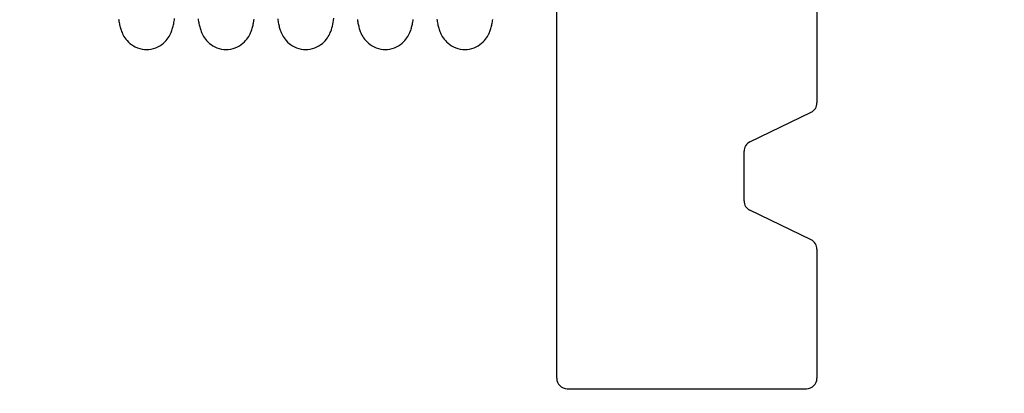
# Model space of a CAD drawing. Header units: inches. Extents: x 0 to 58.6, y -0.2 to 37.9.
# Tile 18 of 66: x 2.854 to 3.8, y 24.314 to 24.672. Entities that reach past the tile are written whole.
import ezdxf

# ---------------------------------------------------------------- set-up
doc = ezdxf.new("R2010")
doc.units = ezdxf.units.IN
doc.header["$LTSCALE"] = 3.224138
doc.header["$MEASUREMENT"] = 0
doc.layers.get('0').update_dxf_attribs({"linetype": 'CONTINUOUS'})
doc.layers.add('DIMENSIONS', color=7, linetype='CONTINUOUS')
doc.styles.get("Standard").update_dxf_attribs({"font": 'txt', "width": 0.8})
doc.dimstyles.new('DIMSTYLE_1', dxfattribs={"dimtxt": 0.293103, "dimasz": 0.344828, "dimexe": 0.18, "dimexo": 0.0625, "dimgap": 0.09, "dimtad": 0, "dimtih": 1, "dimtoh": 1, "dimzin": 4, "dimdsep": 46, "dimtxsty": 'Standard', "dimblk": '_FILLED', "dimblk1": '_FILLED', "dimblk2": '_FILLED', "dimcen": 0.09, "dimadec": 0, "dimazin": 0, "dimtfac": 1, "dimtofl": 0, "dimtmove": 0, "dimatfit": 3, "dimldrblk": '_FILLED', "dimfxl": 0, "dimtolj": 1, "dimtzin": 4, "dimarcsym": 0})

# ---------------------------------------------------------------- blocks, each defined once
blk = doc.blocks.new('_FILLED')
at = {"color": 0, "linetype": 'ByBlock'}
blk.add_solid([(0, 0), (-1, 0.2), (-1, -0.2)], dxfattribs=at)
blk = doc.blocks.new('*D')
at = {"layer": 'DIMENSIONS', "color": 2, "linetype": 'CONTINUOUS'}
for p, q in [((3.93547, 33.10518), (1.73522, 33.10518)), ((2.04556, 33.10518), (2.04556, 30.80216)), ((5.50478, 31.61648), (7.88842, 31.61648)), ((7.57807, 31.61648), (7.57807, 30.12628)), ((2.04556, 27.60518), (2.04556, 29.7763)), ((7.57807, 27.60518), (7.57807, 29.10041)), ((3.99797, 27.60518), (1.73522, 27.60518)), ((4.96323, 27.60518), (7.88842, 27.60518)), ((5.2634, 25.88147), (5.2634, 26.61358)), ((35.3884, 26.02397), (35.3884, 26.61358)), ((5.2634, 26.30323), (19.59314, 26.30323)), ((35.3884, 26.30323), (21.05866, 26.30323)), ((37.13986, 25.88659), (39.50806, 25.88659)), ((39.19772, 25.88659), (39.19772, 14.80698)), ((36.95668, 25.01159), (38.28124, 25.01159)), ((37.9709, 25.01159), (37.9709, 16.34255)), ((37.9709, 4.76159), (37.9709, 14.87703)), ((39.19772, 3.88659), (39.19772, 14.22078)), ((36.95668, 4.76159), (38.28124, 4.76159)), ((37.19364, 3.88659), (39.50806, 3.88659))]:
    blk.add_line(p, q, dxfattribs=at)
at = {"layer": 'DIMENSIONS', "color": 2, "linetype": 'CONTINUOUS', "xscale": 0.3448275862, "yscale": 0.3448275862, "zscale": 0.3448275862}
for p, rotation in [((2.04556, 33.10518), 90), ((7.57807, 31.61648), 90), ((2.04556, 27.60518), 270), ((7.57807, 27.60518), 270), ((5.2634, 26.30323), 180), ((39.19772, 25.88659), 90), ((37.9709, 25.01159), 90), ((37.9709, 4.76159), 270), ((39.19772, 3.88659), 270)]:
    blk.add_blockref('_FILLED', p, dxfattribs=dict(at, rotation=rotation))
blk.add_blockref('_FILLED', (35.3884, 26.30323), dxfattribs=at)
at = {"layer": 'DIMENSIONS', "color": 2, "linetype": 'CONTINUOUS', "width": 0.8}
for s, p in [('5.50', (1.57659, 30.36251)), ('REF.', (1.57659, 29.92285)), ('4.01', (7.10911, 29.68662)), ('REF.', (7.10911, 29.24697)), ('30.13', (19.73969, 26.15668)), ('20.25', (37.38469, 15.90289)), ('REF.', (37.50193, 15.46324)), ('TYP.', (37.50193, 15.02358)), ('22.00', (38.61151, 14.36733))]:
    blk.add_text(s, height=0.293103, dxfattribs=at).set_placement(p)

msp = doc.modelspace()

# ---------------------------------------------------------------- linework, layer by layer
at = {"color": 7, "linetype": 'CONTINUOUS'}
for p, q in [((3.3698, 24.32839), (3.3698, 25.68839)), ((3.6198, 25.42417), (3.6198, 24.59265)), ((3.55543, 24.55512), (3.61417, 24.58365)), ((3.5498, 24.49865), (3.5498, 24.54613)), ((3.61417, 24.46112), (3.55543, 24.48965)), ((3.6198, 24.45213), (3.6198, 24.32839)), ((3.3798, 24.31839), (3.6098, 24.31839))]:
    msp.add_line(p, q, dxfattribs=at)
for points in [[(2.94888, 24.67309), (2.94908, 24.67189), (2.94928, 24.67073), (2.94949, 24.66961), (2.94971, 24.66852), (2.94994, 24.66746), (2.95018, 24.66642), (2.95044, 24.66538), (2.95072, 24.66435), (2.95103, 24.66331), (2.95138, 24.66224), (2.95178, 24.66114), (2.95224, 24.66001), (2.95277, 24.65883), (2.95338, 24.65761), (2.95411, 24.65634), (2.95495, 24.65502), (2.95594, 24.65367), (2.95707, 24.65232), (2.95835, 24.65099), (2.95977, 24.6497), (2.96136, 24.64849), (2.9631, 24.64736), (2.965, 24.64635), (2.96705, 24.64547), (2.96921, 24.64477), (2.97146, 24.64427), (2.97375, 24.64397), (2.9758, 24.64389)], [(2.9758, 24.64389), (2.97789, 24.64398), (2.98019, 24.64428), (2.98244, 24.64479), (2.98462, 24.6455), (2.98668, 24.64639), (2.9886, 24.64742), (2.99036, 24.64858), (2.99194, 24.64981), (2.99335, 24.65109), (2.9946, 24.65239), (2.9957, 24.65372), (2.99667, 24.65505), (2.99751, 24.65637), (2.99823, 24.65765), (2.99885, 24.65888), (2.99937, 24.66003), (2.99981, 24.66113), (3.00019, 24.66218), (3.00053, 24.66321), (3.00084, 24.66423), (3.00112, 24.66526), (3.00139, 24.6663), (3.00164, 24.66738), (3.00188, 24.6685), (3.00211, 24.66966), (3.00234, 24.67088), (3.00256, 24.67216), (3.00278, 24.67351)], [(3.02531, 24.67321), (3.02551, 24.672), (3.02571, 24.67084), (3.02592, 24.66971), (3.02614, 24.66862), (3.02636, 24.66755), (3.02661, 24.6665), (3.02686, 24.66546), (3.02715, 24.66443), (3.02746, 24.66338), (3.0278, 24.66231), (3.0282, 24.66121), (3.02865, 24.66008), (3.02918, 24.6589), (3.02979, 24.65767), (3.03051, 24.6564), (3.03136, 24.65508), (3.03234, 24.65372), (3.03347, 24.65236), (3.03475, 24.65103), (3.03618, 24.64974), (3.03776, 24.64852), (3.0395, 24.64739), (3.0414, 24.64637), (3.04346, 24.64549), (3.04563, 24.64478), (3.04788, 24.64427), (3.05018, 24.64397), (3.05224, 24.64389)], [(3.05224, 24.64389), (3.05433, 24.64398), (3.05662, 24.64428), (3.05886, 24.64478), (3.06102, 24.64549), (3.06308, 24.64637), (3.065, 24.64739), (3.06675, 24.64854), (3.06834, 24.64976), (3.06974, 24.65104), (3.07099, 24.65234), (3.07209, 24.65366), (3.07306, 24.65499), (3.07391, 24.6563), (3.07464, 24.65758), (3.07526, 24.6588), (3.07578, 24.65995), (3.07622, 24.66104), (3.07661, 24.6621), (3.07695, 24.66313), (3.07726, 24.66417), (3.07755, 24.6652), (3.07782, 24.66624), (3.07806, 24.66729), (3.07829, 24.66835), (3.07851, 24.66944), (3.07873, 24.67057), (3.07893, 24.67174), (3.07914, 24.67296)], [(3.10177, 24.67312), (3.10196, 24.67192), (3.10217, 24.67077), (3.10238, 24.66964), (3.10259, 24.66856), (3.10282, 24.66749), (3.10306, 24.66645), (3.10332, 24.66541), (3.1036, 24.66438), (3.10392, 24.66333), (3.10427, 24.66226), (3.10466, 24.66116), (3.10512, 24.66003), (3.10565, 24.65885), (3.10626, 24.65763), (3.10698, 24.65635), (3.10783, 24.65504), (3.10881, 24.65369), (3.10995, 24.65233), (3.11122, 24.651), (3.11265, 24.64972), (3.11423, 24.6485), (3.11597, 24.64737), (3.11787, 24.64635), (3.11993, 24.64548), (3.12209, 24.64478), (3.12434, 24.64427), (3.12663, 24.64397), (3.12869, 24.64389)], [(3.15269, 24.66111), (3.15331, 24.66286), (3.15383, 24.6646), (3.15428, 24.66632), (3.15468, 24.66807), (3.15504, 24.66988), (3.15539, 24.67179), (3.15571, 24.67381)], [(3.17832, 24.67246), (3.17851, 24.67134), (3.17871, 24.67025), (3.17891, 24.66919), (3.17912, 24.66816), (3.17934, 24.66714), (3.17958, 24.66614), (3.17984, 24.66514), (3.18012, 24.66414), (3.18042, 24.66313), (3.18077, 24.6621), (3.18115, 24.66105), (3.1816, 24.65995), (3.18212, 24.65879), (3.18274, 24.65757), (3.18347, 24.65629), (3.18432, 24.65498), (3.18529, 24.65365), (3.18639, 24.65233), (3.18764, 24.65103), (3.18905, 24.64975), (3.19063, 24.64853), (3.19239, 24.64739), (3.19431, 24.64636), (3.19637, 24.64548), (3.19853, 24.64478), (3.20077, 24.64427), (3.20306, 24.64397), (3.20513, 24.64389)], [(3.20513, 24.64389), (3.20722, 24.64398), (3.20952, 24.64428), (3.21177, 24.64479), (3.21394, 24.6455), (3.21601, 24.64638), (3.21792, 24.64742), (3.21968, 24.64857), (3.22127, 24.6498), (3.22268, 24.65108), (3.22392, 24.65239), (3.22502, 24.65371), (3.22599, 24.65504), (3.22684, 24.65636), (3.22756, 24.65764), (3.22818, 24.65887), (3.22869, 24.66002), (3.22914, 24.66112), (3.22952, 24.66217), (3.22986, 24.6632), (3.23016, 24.66421), (3.23044, 24.66521), (3.2307, 24.66621), (3.23094, 24.66722), (3.23116, 24.66825), (3.23137, 24.6693), (3.23158, 24.67039), (3.23178, 24.67151), (3.23198, 24.67267)], [(3.25467, 24.67305), (3.25488, 24.67177), (3.25509, 24.67056), (3.25531, 24.66939), (3.25554, 24.66828), (3.25577, 24.66721), (3.25602, 24.66617), (3.25628, 24.66516), (3.25656, 24.66415), (3.25686, 24.66314), (3.2572, 24.66212), (3.25759, 24.66106), (3.25803, 24.65996), (3.25856, 24.65881), (3.25917, 24.65758), (3.2599, 24.6563), (3.26075, 24.65499), (3.26173, 24.65366), (3.26283, 24.65234), (3.26407, 24.65104), (3.26548, 24.64976), (3.26707, 24.64854), (3.26883, 24.64739), (3.27075, 24.64636), (3.2728, 24.64548), (3.27497, 24.64478), (3.27721, 24.64427), (3.27951, 24.64397), (3.28157, 24.64389)], [(3.28157, 24.64389), (3.28366, 24.64398), (3.28595, 24.64428), (3.28819, 24.64478), (3.29036, 24.64549), (3.29241, 24.64637), (3.29433, 24.6474), (3.29609, 24.64854), (3.29767, 24.64977), (3.29908, 24.65104), (3.30032, 24.65234), (3.30143, 24.65366), (3.3024, 24.65499), (3.30325, 24.6563), (3.30397, 24.65758), (3.30459, 24.6588), (3.30511, 24.65996), (3.30556, 24.66105), (3.30594, 24.66211), (3.30628, 24.66313), (3.30659, 24.66414), (3.30687, 24.66514), (3.30712, 24.66614), (3.30736, 24.66715), (3.30759, 24.66816), (3.3078, 24.6692), (3.308, 24.67025), (3.3082, 24.67134), (3.30839, 24.67246)], [(3.12869, 24.64389), (3.13075, 24.64397), (3.13304, 24.64427), (3.13529, 24.64478), (3.13747, 24.64549), (3.13953, 24.64637), (3.14145, 24.6474), (3.14319, 24.64853), (3.14475, 24.64974), (3.14615, 24.651), (3.1474, 24.6523), (3.14852, 24.65363), (3.14951, 24.65499), (3.15037, 24.65632), (3.15111, 24.65763), (3.15173, 24.65887), (3.15227, 24.66006), (3.15269, 24.66111)]]:
    msp.add_lwpolyline(points, dxfattribs=at)
for centre, start, end in [((3.6098, 24.59265), 295.90651, 360), ((3.5598, 24.54613), 115.90651, 180), ((3.5598, 24.49865), 180, 244.09349), ((3.6098, 24.45213), 0, 64.09349), ((3.3798, 24.32839), 180, 270), ((3.6098, 24.32839), 270, 360)]:
    msp.add_arc(centre, 0.01, start, end, dxfattribs=at)

# ---------------------------------------------------------------- dimensions: what is measured, and where the dimension line sits
at = {"layer": 'DIMENSIONS', "color": 2, "linetype": 'CONTINUOUS'}
dim = msp.add_linear_dim(base=(39.19772, 25.88659), p1=(37.19364, 3.88659), p2=(37.13986, 25.88659), angle=90, dimstyle='DIMSTYLE_1', dxfattribs=at)
dim.commit()
dim.dimension.update_dxf_attribs({"geometry": '*D', "text_midpoint": (39.19772, 14.51388), "dimtype": 160})
dim = msp.add_linear_dim(base=(35.3883988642, 26.3032338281), p1=(5.2633988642, 25.881469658), p2=(35.3883988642, 26.6135786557), dimstyle='DIMSTYLE_1', dxfattribs=at)
dim.commit()
dim.dimension.update_dxf_attribs({"geometry": '*D', "text_midpoint": (20.3258988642, 26.3032338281), "dimtype": 160})
for base, p1, p2, angle, text, middle in [((7.57807, 27.60518), (5.50478, 31.61648), (4.96323, 27.60518), 270, '<>\\PREF.', (7.57807, 29.61334)), ((2.04556, 33.10518), (3.99797, 27.60518), (3.93547, 33.10518), 90, '<>\\PREF.', (2.04556, 30.28923)), ((37.9709, 4.76159), (36.95668, 25.01159), (36.95668, 4.76159), 270, '<>\\PREF.\\PTYP.', (37.9709, 15.60979))]:
    dim = msp.add_linear_dim(base=base, p1=p1, p2=p2, angle=angle, text=text, dimstyle='DIMSTYLE_1', dxfattribs=at)
    dim.commit()
    dim.dimension.update_dxf_attribs({"geometry": '*D', "text_midpoint": middle, "dimtype": 160})

doc.saveas('drawing.dxf')
